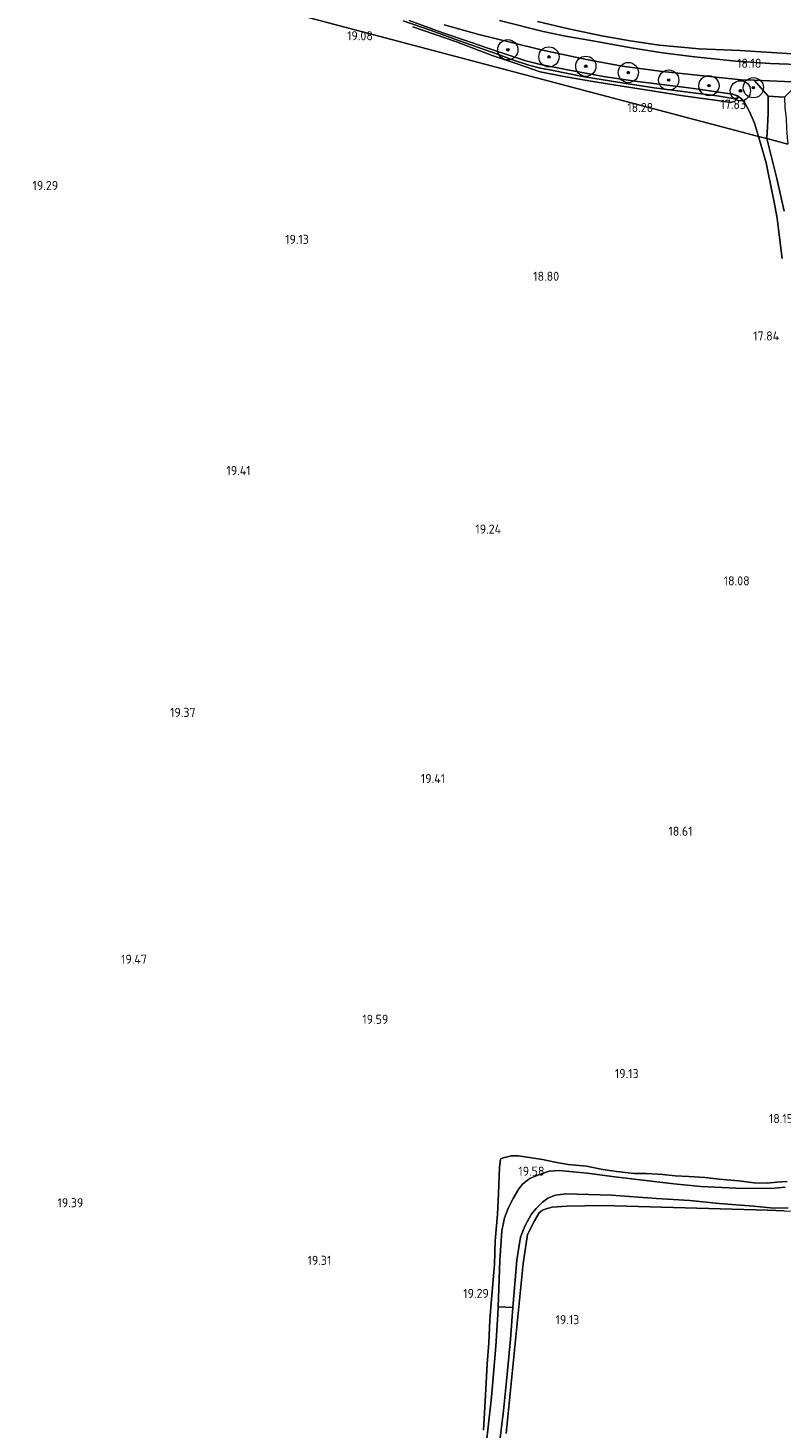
# Model space of a CAD drawing. Extents: x 196936 to 200438, y 361224 to 364196.
# Tile 8 of 256: x 197493 to 197643, y 361713 to 361990. Entities that reach past the tile are written whole.
import ezdxf
from ezdxf.enums import TextEntityAlignment as Align

# ---------------------------------------------------------------- set-up
doc = ezdxf.new("R2010")
doc.units = 0
for name, color, linetype, lineweight in [('B-ME-GR-BOOM-S', 90, 'Continuous', 25), ('B-ME-GR-BOUWLAND_AKKERBOUW-GV', 80, 'Continuous', 13), ('B-ME-GR-GRAS-GV', 60, 'Continuous', 13), ('B-ME-GW-WINNINGSVAK-GV', 130, 'Continuous', 18), ('B-ME-IE-TERREINAFSCHEIDING_KUNSTMATIG_HEKWERK-G', 20, 'IE-TERREINAFSCHEIDING-KUNSTMATIG', 18), ('B-ME-OG-HOOGTEPUNT-S', 7, 'Continuous', 25), ('B-ME-OG-WATER_GREPPEL-G', 160, 'Continuous', 18), ('B-ME-OG-WATER_SLOOT-G', 120, 'Continuous', 18), ('B-ME-VH-VERHARDING_ASFALT-GV', 252, 'Continuous', 18), ('B-ME-VH-VERHARDING_HALFVERHARDING-GV', 252, 'Continuous', 18), ('B-ME-VH-VERHARDING_STRAATBAKSTEEN-GV', 252, 'Continuous', 18)]:
    doc.layers.add(name, color=color, linetype=linetype, lineweight=lineweight)
doc.styles.add('NLCS-ISO-ANNOTATIVE-T18', font='NLCS-ISO.ttf', dxfattribs={"height": 1.8})
doc.linetypes.add('IE-TERREINAFSCHEIDING-KUNSTMATIG', pattern='A,4,[82,NLCS.SHX,S=0.75,R=90,X=0,Y=0],4,-2', length=10)

# ---------------------------------------------------------------- blocks, each defined once
blk = doc.blocks.new('SAL-HOOGTELABEL-SO')
at = {"color": 0, "linetype": 'ByBlock', "lineweight": -2, "style": 'NLCS-ISO-ANNOTATIVE-T18'}
blk.add_attdef('HOOGTE', text='', height=1.8, dxfattribs=at).set_placement((2.79, 0), align=Align.RIGHT)
blk = doc.blocks.new('SGR-BOOM_01-SO')
at = {"linetype": 'ByBlock', "lineweight": 18}
h = blk.add_hatch(color=0, dxfattribs=at)
h.dxf.hatch_style = 1
edge = h.paths.add_edge_path()
edge.add_arc((0, 0), 0.25, 0, 360)
at = {"color": 0, "linetype": 'ByBlock', "lineweight": 18}
for radius in [2, 0.25]:
    blk.add_circle((0, 0), radius, dxfattribs=at)

msp = doc.modelspace()

# ---------------------------------------------------------------- linework, layer by layer
at = {"layer": 'B-ME-GR-BOUWLAND_AKKERBOUW-GV'}
for points in [[(197327.992, 362050.826, 19.388), (197638.082, 361968.866, 17.933), (197639.589, 361963.621, 17.862), (197639.997, 361961.672, 17.82), (197641.1, 361956.189, 17.78), (197641.765, 361952.686, 17.714), (197642.306, 361948.345, 17.717), (197642.792, 361944.669, 17.717)], [(197569.665, 361990.546, 18.864), (197578.285, 361987.539, 18.775), (197585.399, 361984.871, 18.802), (197590.096, 361983.254, 18.736), (197591.608, 361982.721, 18.771), (197594.848, 361981.63, 18.74), (197599.221, 361980.795, 18.592), (197605.307, 361979.736, 18.422), (197611.126, 361978.762, 18.294), (197617.823, 361977.742, 18.12), (197623.189, 361976.903, 18.03), (197630.001, 361975.925, 17.868), (197632.639, 361975.593, 17.841), (197633.385, 361975.838, 17.809), (197633.944, 361976.381, 17.825), (197633.915, 361976.853, 17.856), (197634.795, 361976.226, 17.901), (197635.393, 361975.406, 17.917), (197636.23, 361973.894, 17.934), (197637.31, 361971.488, 17.954), (197638.082, 361968.866, 17.933), (197327.992, 362050.826, 19.388)], [(197643.791, 361762.089, 18.062), (197641.674, 361761.92, 18.125), (197639.789, 361761.759, 18.182), (197637.236, 361761.83, 18.213), (197634.131, 361762.201, 18.279), (197630.321, 361762.516, 18.378), (197627.441, 361762.865, 18.469), (197624.291, 361763.05, 18.555), (197621.59, 361763.19, 18.719), (197619.153, 361763.463, 18.813), (197615.933, 361763.632, 18.907), (197613.465, 361763.648, 18.933), (197610.004, 361764.042, 18.938), (197607.279, 361764.484, 18.998), (197604.042, 361765.119, 19.022), (197600.433, 361765.451, 19.118), (197597.778, 361765.909, 19.167), (197595.341, 361766.445, 19.243), (197592.314, 361766.863, 19.35), (197590.513, 361767.176, 19.431), (197589.155, 361767.149, 19.433), (197588.17, 361766.898, 19.491), (197587.821, 361766.82, 19.485), (197587.217, 361766.639, 19.517), (197587.093, 361766.538, 19.517), (197587.031, 361766.422, 19.517), (197586.795, 361764.931, 19.493), (197586.623, 361759.701, 19.436), (197586.394, 361755.573, 19.379), (197585.959, 361750.342, 19.358), (197585.825, 361745.663, 19.384), (197585.254, 361738.819, 19.426), (197584.932, 361734.713, 19.413), (197584.697, 361730.158, 19.459), (197584.375, 361725.921, 19.459), (197583.984, 361718.603, 19.501), (197583.651, 361712.853, 19.496)], [(197588.15, 361712.229, 19.47), (197591.508, 361745.88, 19.494), (197592.375, 361751.587, 19.449), (197593.766, 361754.269, 19.348), (197594.685, 361755.855, 19.354), (197595.312, 361756.392, 19.348), (197596.25, 361756.721, 19.294), (197597.235, 361756.972, 19.213), (197600.159, 361757.205, 19.14), (197607.305, 361757.318, 19.059), (197639.884, 361756.437, 18.105), (197643.14, 361756.261, 18.08), (197648.845, 361756.077, 17.933), (197651.782, 361755.886, 17.837), (197654.971, 361755.821, 17.792), (197656.548, 361755.714, 17.792), (197657.37, 361755.929, 18.003), (197668.634, 361755.332, 17.597), (197670.206, 361755.406, 17.693), (197670.333, 361746.828, 17.747), (197670.288, 361733.338, 17.664), (197670.278, 361729.521, 17.689), (197670.29, 361719.657, 17.542), (197668.843, 361709.065, 17.413)]]:
    msp.add_polyline3d(points, dxfattribs=at)
at = {"layer": 'B-ME-GR-GRAS-GV'}
for points in [[(197568.95, 361991.759, 18.957), (197575.599, 361989.366, 18.945), (197581.094, 361987.491, 18.914), (197584.328, 361986.346, 18.914), (197588.288, 361985.035, 18.86), (197592.036, 361983.803, 18.837), (197594.932, 361983.083, 18.728), (197599.947, 361982.064, 18.596), (197607.429, 361980.677, 18.375), (197613.588, 361979.775, 18.236), (197623.244, 361978.579, 18.1), (197626.233, 361978.18, 18.027), (197630.165, 361977.589, 17.922), (197632.967, 361977.239, 17.879), (197633.915, 361976.853, 17.856), (197633.944, 361976.381, 17.825), (197633.071, 361976.381, 17.753), (197629.91, 361976.856, 17.695), (197624.609, 361977.522, 17.734), (197617.429, 361978.488, 17.897), (197611.053, 361979.444, 18.065), (197603.242, 361980.704, 18.283), (197597.444, 361981.871, 18.458), (197594.953, 361982.38, 18.528), (197592.631, 361982.925, 18.54), (197589.376, 361984.021, 18.618), (197586.637, 361985.029, 18.645), (197582.294, 361986.555, 18.657), (197577.951, 361988.081, 18.622), (197573.299, 361989.809, 18.641), (197567.754, 361991.723, 18.661)], [(197567.754, 361991.723, 18.661), (197573.299, 361989.809, 18.641), (197577.951, 361988.081, 18.622), (197582.294, 361986.555, 18.657), (197586.637, 361985.029, 18.645), (197589.376, 361984.021, 18.618), (197592.631, 361982.925, 18.54), (197594.953, 361982.38, 18.528), (197597.444, 361981.871, 18.458), (197603.242, 361980.704, 18.283), (197611.053, 361979.444, 18.065), (197617.429, 361978.488, 17.897), (197624.609, 361977.522, 17.734), (197629.91, 361976.856, 17.695), (197633.071, 361976.381, 17.753), (197633.944, 361976.381, 17.825), (197633.385, 361975.838, 17.809), (197632.639, 361975.593, 17.841), (197630.001, 361975.925, 17.868), (197623.189, 361976.903, 18.03), (197617.823, 361977.742, 18.12), (197611.126, 361978.762, 18.294), (197605.307, 361979.736, 18.422), (197599.221, 361980.795, 18.592), (197594.848, 361981.63, 18.74), (197591.608, 361982.721, 18.771), (197590.096, 361983.254, 18.736), (197585.399, 361984.871, 18.802), (197578.285, 361987.539, 18.775), (197569.665, 361990.546, 18.864)], [(197575.873, 361990.933, 18.946), (197582.72, 361989.017, 18.876), (197589.429, 361987.336, 18.822), (197595.048, 361985.974, 18.752), (197604.044, 361984.085, 18.559), (197611.068, 361982.753, 18.366), (197619.083, 361981.665, 18.277), (197624.681, 361981.075, 18.269), (197634.658, 361980.063, 18.223), (197637.222, 361979.95, 18.251), (197640.023, 361976.807, 18.098), (197639.978, 361973.355, 17.984), (197639.832, 361969.551, 17.912), (197639.759, 361968.423, 17.905), (197638.082, 361968.866, 17.933), (197637.31, 361971.488, 17.954), (197636.23, 361973.894, 17.934), (197635.393, 361975.406, 17.917), (197634.795, 361976.226, 17.901), (197633.915, 361976.853, 17.856), (197632.967, 361977.239, 17.879), (197630.165, 361977.589, 17.922), (197626.233, 361978.18, 18.027), (197623.244, 361978.579, 18.1), (197613.588, 361979.775, 18.236), (197607.429, 361980.677, 18.375), (197599.947, 361982.064, 18.596), (197594.932, 361983.083, 18.728), (197592.036, 361983.803, 18.837), (197588.288, 361985.035, 18.86), (197584.328, 361986.346, 18.914), (197581.094, 361987.491, 18.914), (197575.599, 361989.366, 18.945), (197568.95, 361991.759, 18.957)], [(197725.927, 361990.716, 17.999), (197716.303, 361988.973, 18.014), (197706.451, 361987.421, 18.105), (197702.257, 361986.775, 18.109), (197696.422, 361985.918, 18.097), (197690.529, 361985.157, 18.054), (197684.99, 361984.677, 18.066), (197679.049, 361984.051, 18.05), (197673.078, 361983.472, 18.058), (197669.324, 361983.289, 17.939), (197660.887, 361983.158, 17.975), (197654.453, 361983.031, 18.014), (197645.776, 361983.11, 18.077), (197640.425, 361983.304, 18.077), (197633.596, 361983.712, 18.098), (197625.397, 361984.587, 18.179), (197619.081, 361985.385, 18.233), (197612.889, 361986.351, 18.341), (197605.274, 361987.788, 18.446), (197599.856, 361988.677, 18.56), (197595.469, 361989.617, 18.599), (197586.833, 361991.763, 18.68)], [(197594.327, 361991.566, 18.807), (197600.507, 361990.124, 18.684), (197607.088, 361988.748, 18.594), (197612.679, 361987.795, 18.377), (197618.504, 361986.927, 18.25), (197626.363, 361986.162, 18.246), (197634.383, 361985.828, 18.167), (197651.058, 361984.805, 17.95), (197653.399, 361984.648, 18.006), (197655.204, 361984.468, 18.104), (197658.057, 361984.617, 18.156), (197663.971, 361984.525, 18.167), (197669.05, 361984.979, 18.195), (197672.341, 361985.021, 18.187), (197676.742, 361985.441, 18.227), (197683.472, 361986.097, 18.309), (197688.453, 361986.675, 18.262), (197692.349, 361987.097, 18.242), (197695.228, 361987.467, 18.207), (197702.317, 361988.307, 18.238), (197705.955, 361988.927, 18.25), (197710.653, 361989.734, 18.298), (197715.627, 361990.256, 18.302), (197721.269, 361991.206, 18.306)], [(197642.792, 361944.669, 17.717), (197642.306, 361948.345, 17.717), (197641.765, 361952.686, 17.714), (197641.1, 361956.189, 17.78), (197639.997, 361961.672, 17.82), (197639.589, 361963.621, 17.862), (197638.082, 361968.866, 17.933), (197639.759, 361968.423, 17.905), (197641.688, 361960.555, 17.897), (197643.18, 361954.039, 17.887)], [(197583.651, 361712.853, 19.496), (197583.984, 361718.603, 19.501), (197584.375, 361725.921, 19.459), (197584.697, 361730.158, 19.459), (197584.932, 361734.713, 19.413), (197585.254, 361738.819, 19.426), (197585.825, 361745.663, 19.384), (197585.959, 361750.342, 19.358), (197586.394, 361755.573, 19.379), (197586.623, 361759.701, 19.436), (197586.795, 361764.931, 19.493), (197587.031, 361766.422, 19.517), (197587.093, 361766.538, 19.517), (197587.217, 361766.639, 19.517), (197587.821, 361766.82, 19.485), (197588.17, 361766.898, 19.491), (197589.155, 361767.149, 19.433), (197590.513, 361767.176, 19.431), (197592.314, 361766.863, 19.35), (197595.341, 361766.445, 19.243), (197597.778, 361765.909, 19.167), (197600.433, 361765.451, 19.118), (197604.042, 361765.119, 19.022), (197607.279, 361764.484, 18.998), (197610.004, 361764.042, 18.938), (197613.465, 361763.648, 18.933), (197615.933, 361763.632, 18.907), (197619.153, 361763.463, 18.813), (197621.59, 361763.19, 18.719), (197624.291, 361763.05, 18.555), (197627.441, 361762.865, 18.469), (197630.321, 361762.516, 18.378), (197634.131, 361762.201, 18.279), (197637.236, 361761.83, 18.213), (197639.789, 361761.759, 18.182), (197641.674, 361761.92, 18.125), (197643.791, 361762.089, 18.062)], [(197643.354, 361760.957, 18.238), (197640.623, 361760.709, 18.34), (197633.577, 361760.736, 18.535), (197626.686, 361761.12, 18.728), (197621.346, 361761.648, 18.926), (197609.649, 361762.989, 19.161), (197604.2, 361763.741, 19.271), (197598.627, 361764.261, 19.351), (197596.657, 361764.155, 19.453), (197594.959, 361763.553, 19.516), (197592.975, 361762.724, 19.576), (197592.386, 361762.343, 19.578), (197591.403, 361761.564, 19.557), (197590.676, 361760.623, 19.542), (197589.541, 361758.696, 19.518), (197588.607, 361756.916, 19.516), (197587.775, 361754.881, 19.503), (197587.247, 361752.342, 19.43), (197586.883, 361746.467, 19.385), (197586.568, 361737.267, 19.39), (197586.517, 361735.781, 19.388), (197586.124, 361729.519, 19.508), (197585.236, 361719.39, 19.508), (197583.494, 361704.2, 19.563)], [(197586.623, 361708.687, 19.515), (197587.582, 361716.726, 19.526), (197588.42, 361724.624, 19.468), (197588.973, 361730.908, 19.49), (197589.466, 361737.178, 19.399), (197590.26, 361746.513, 19.385), (197591.006, 361751.037, 19.352), (197591.813, 361753.264, 19.354), (197593.097, 361755.572, 19.388), (197594.094, 361756.724, 19.429), (197595.354, 361758.011, 19.454), (197596.367, 361758.759, 19.465), (197597.883, 361759.355, 19.44), (197598.898, 361759.533, 19.44), (197599.979, 361759.636, 19.379), (197608.984, 361759.353, 19.268), (197617.922, 361758.686, 19.014), (197624.508, 361758.314, 18.792), (197630.302, 361757.739, 18.631), (197637.076, 361757.207, 18.371), (197641.149, 361756.829, 18.257), (197643.931, 361756.884, 18.171)], [(197643.14, 361756.261, 18.08), (197639.884, 361756.437, 18.105), (197607.305, 361757.318, 19.059), (197600.159, 361757.205, 19.14), (197597.235, 361756.972, 19.213), (197596.25, 361756.721, 19.294), (197595.312, 361756.392, 19.348), (197594.685, 361755.855, 19.354), (197593.766, 361754.269, 19.348), (197592.375, 361751.587, 19.449), (197591.508, 361745.88, 19.494), (197588.15, 361712.229, 19.47)]]:
    msp.add_polyline3d(points, dxfattribs=at)
at = {"layer": 'B-ME-GW-WINNINGSVAK-GV'}
msp.add_polyline3d([(197721.269, 361991.206, 18.306), (197715.627, 361990.256, 18.302), (197710.653, 361989.734, 18.298), (197705.955, 361988.927, 18.25), (197702.317, 361988.307, 18.238), (197695.228, 361987.467, 18.207), (197692.349, 361987.097, 18.242), (197688.453, 361986.675, 18.262), (197683.472, 361986.097, 18.309), (197676.742, 361985.441, 18.227), (197672.341, 361985.021, 18.187), (197669.05, 361984.979, 18.195), (197663.971, 361984.525, 18.167), (197658.057, 361984.617, 18.156), (197655.204, 361984.468, 18.104), (197653.399, 361984.648, 18.006), (197651.058, 361984.805, 17.95), (197634.383, 361985.828, 18.167), (197626.363, 361986.162, 18.246), (197618.504, 361986.927, 18.25), (197612.679, 361987.795, 18.377), (197607.088, 361988.748, 18.594), (197600.507, 361990.124, 18.684), (197594.327, 361991.566, 18.807)], dxfattribs=at)
at = {"layer": 'B-ME-IE-TERREINAFSCHEIDING_KUNSTMATIG_HEKWERK-G'}
msp.add_polyline3d([(197721.269, 361991.206, 18.306), (197715.627, 361990.256, 18.302), (197710.653, 361989.734, 18.298), (197705.955, 361988.927, 18.25), (197702.317, 361988.307, 18.238), (197695.228, 361987.467, 18.207), (197692.349, 361987.097, 18.242), (197688.453, 361986.675, 18.262), (197683.472, 361986.097, 18.309), (197676.742, 361985.441, 18.227), (197672.341, 361985.021, 18.187), (197669.05, 361984.979, 18.195), (197663.971, 361984.525, 18.167), (197658.057, 361984.617, 18.156), (197655.204, 361984.468, 18.104), (197653.399, 361984.648, 18.006), (197651.058, 361984.805, 17.95), (197634.383, 361985.828, 18.167), (197626.363, 361986.162, 18.246), (197618.504, 361986.927, 18.25), (197612.679, 361987.795, 18.377), (197607.088, 361988.748, 18.594), (197600.507, 361990.124, 18.684), (197594.327, 361991.566, 18.807)], dxfattribs=at)
at = {"layer": 'B-ME-OG-WATER_GREPPEL-G'}
msp.add_polyline3d([(197633.071, 361976.381, 17.753), (197629.91, 361976.856, 17.695), (197624.609, 361977.522, 17.734), (197617.429, 361978.488, 17.897), (197611.053, 361979.444, 18.065), (197603.242, 361980.704, 18.283), (197597.444, 361981.871, 18.458), (197594.953, 361982.38, 18.528), (197592.631, 361982.925, 18.54), (197589.376, 361984.021, 18.618), (197586.637, 361985.029, 18.645), (197582.294, 361986.555, 18.657), (197577.951, 361988.081, 18.622), (197573.299, 361989.809, 18.641), (197567.754, 361991.723, 18.661)], dxfattribs=at)
at = {"layer": 'B-ME-OG-WATER_SLOOT-G'}
for points in [[(197623.244, 361978.579, 18.1), (197613.588, 361979.775, 18.236), (197607.429, 361980.677, 18.375), (197599.947, 361982.064, 18.596), (197594.932, 361983.083, 18.728), (197592.036, 361983.803, 18.837), (197588.288, 361985.035, 18.86), (197584.328, 361986.346, 18.914), (197581.094, 361987.491, 18.914), (197575.599, 361989.366, 18.945), (197568.95, 361991.759, 18.957)], [(197569.665, 361990.546, 18.864), (197578.285, 361987.539, 18.775), (197585.399, 361984.871, 18.802), (197590.096, 361983.254, 18.736), (197591.608, 361982.721, 18.771), (197594.848, 361981.63, 18.74), (197599.221, 361980.795, 18.592), (197605.307, 361979.736, 18.422), (197611.126, 361978.762, 18.294), (197617.823, 361977.742, 18.12), (197623.189, 361976.903, 18.03), (197630.001, 361975.925, 17.868), (197632.639, 361975.593, 17.841), (197633.385, 361975.838, 17.809), (197633.944, 361976.381, 17.825), (197633.915, 361976.853, 17.856), (197632.967, 361977.239, 17.879), (197630.165, 361977.589, 17.922), (197626.233, 361978.18, 18.027), (197623.244, 361978.579, 18.1)]]:
    msp.add_polyline3d(points, dxfattribs=at)
at = {"layer": 'B-ME-VH-VERHARDING_ASFALT-GV'}
for points in [[(197750.34, 361991.74, 18.185), (197735.882, 361988.951, 18.093), (197725.7, 361986.989, 18.062), (197712.971, 361984.88, 18.116), (197709.924, 361984.493, 18.143), (197702.975, 361983.275, 18.101), (197696.62, 361982.454, 18.053), (197689.543, 361981.708, 18.029), (197683.791, 361981.084, 17.96), (197677.201, 361980.277, 17.999), (197669.783, 361979.867, 18.022), (197659.952, 361979.514, 17.999), (197651.267, 361979.332, 18.045), (197646.237, 361979.553, 18.208), (197637.222, 361979.95, 18.251), (197634.658, 361980.063, 18.223), (197624.681, 361981.075, 18.269), (197619.083, 361981.665, 18.277), (197611.068, 361982.753, 18.366), (197604.044, 361984.085, 18.559), (197595.048, 361985.974, 18.752), (197589.429, 361987.336, 18.822), (197582.72, 361989.017, 18.876), (197575.873, 361990.933, 18.946)], [(197586.833, 361991.763, 18.68), (197595.469, 361989.617, 18.599), (197599.856, 361988.677, 18.56), (197605.274, 361987.788, 18.446), (197612.889, 361986.351, 18.341), (197619.081, 361985.385, 18.233), (197625.397, 361984.587, 18.179), (197633.596, 361983.712, 18.098), (197640.425, 361983.304, 18.077), (197645.776, 361983.11, 18.077), (197654.453, 361983.031, 18.014), (197660.887, 361983.158, 17.975), (197669.324, 361983.289, 17.939), (197673.078, 361983.472, 18.058), (197679.049, 361984.051, 18.05), (197684.99, 361984.677, 18.066), (197690.529, 361985.157, 18.054), (197696.422, 361985.918, 18.097), (197702.257, 361986.775, 18.109), (197706.451, 361987.421, 18.105), (197716.303, 361988.973, 18.014), (197725.927, 361990.716, 17.999)], [(197583.494, 361704.2, 19.563), (197585.236, 361719.39, 19.508), (197586.124, 361729.519, 19.508), (197586.517, 361735.781, 19.388), (197586.568, 361737.267, 19.39), (197589.466, 361737.178, 19.399), (197588.973, 361730.908, 19.49), (197588.42, 361724.624, 19.468), (197587.582, 361716.726, 19.526), (197586.623, 361708.687, 19.515)]]:
    msp.add_polyline3d(points, dxfattribs=at)
at = {"layer": 'B-ME-VH-VERHARDING_HALFVERHARDING-GV'}
msp.add_polyline3d([(197643.737, 361968.629, 17.93), (197643.892, 361967.33, 17.96), (197639.759, 361968.423, 17.905), (197639.832, 361969.551, 17.912), (197639.978, 361973.355, 17.984), (197640.023, 361976.807, 18.098), (197643.253, 361976.608, 18.176), (197643.32, 361974.582, 18.005), (197643.554, 361972.396, 17.882), (197643.634, 361970.455, 17.828)], close=True, dxfattribs=at)
for points in [[(197643.18, 361954.039, 17.887), (197641.688, 361960.555, 17.897), (197639.759, 361968.423, 17.905), (197643.892, 361967.33, 17.96)], [(197643.931, 361756.884, 18.171), (197641.149, 361756.829, 18.257), (197637.076, 361757.207, 18.371), (197630.302, 361757.739, 18.631), (197624.508, 361758.314, 18.792), (197617.922, 361758.686, 19.014), (197608.984, 361759.353, 19.268), (197599.979, 361759.636, 19.379), (197598.898, 361759.533, 19.44), (197597.883, 361759.355, 19.44), (197596.367, 361758.759, 19.465), (197595.354, 361758.011, 19.454), (197594.094, 361756.724, 19.429), (197593.097, 361755.572, 19.388), (197591.813, 361753.264, 19.354), (197591.006, 361751.037, 19.352), (197590.26, 361746.513, 19.385), (197589.466, 361737.178, 19.399), (197586.568, 361737.267, 19.39), (197586.883, 361746.467, 19.385), (197587.247, 361752.342, 19.43), (197587.775, 361754.881, 19.503), (197588.607, 361756.916, 19.516), (197589.541, 361758.696, 19.518), (197590.676, 361760.623, 19.542), (197591.403, 361761.564, 19.557), (197592.386, 361762.343, 19.578), (197592.975, 361762.724, 19.576), (197594.959, 361763.553, 19.516), (197596.657, 361764.155, 19.453), (197598.627, 361764.261, 19.351), (197604.2, 361763.741, 19.271), (197609.649, 361762.989, 19.161), (197621.346, 361761.648, 18.926), (197626.686, 361761.12, 18.728), (197633.577, 361760.736, 18.535), (197640.623, 361760.709, 18.34), (197643.354, 361760.957, 18.238)]]:
    msp.add_polyline3d(points, dxfattribs=at)
at = {"layer": 'B-ME-VH-VERHARDING_STRAATBAKSTEEN-GV'}
msp.add_polyline3d([(197646.237, 361979.553, 18.208), (197643.253, 361976.608, 18.176), (197640.023, 361976.807, 18.098), (197637.222, 361979.95, 18.251)], close=True, dxfattribs=at)

# ---------------------------------------------------------------- block references
at = {"layer": 'B-ME-GR-BOOM-S'}
for p in [(197588.463, 361985.995, 18.909), (197596.611, 361984.58, 18.72), (197603.898, 361982.733, 18.5), (197612.317, 361981.484, 18.316), (197620.317, 361980.002, 18.217), (197628.276, 361978.89, 18.123), (197637.068, 361978.484, 18.162), (197634.509, 361977.879, 18.152)]:
    msp.add_blockref('SGR-BOOM_01-SO', p, dxfattribs=at)
at = {"layer": 'B-ME-OG-HOOGTEPUNT-S'}
for p, values in [((197558.963, 361987.868, 19.077), {'HOOGTE': '19.08'}), ((197635.871, 361982.43, 18.179), {'HOOGTE': '18.18'}), ((197614.459, 361973.666, 18.275), {'HOOGTE': '18.28'}), ((197632.838, 361974.294, 17.825), {'HOOGTE': '17.83'}), ((197496.669, 361958.236, 19.293), {'HOOGTE': '19.29'}), ((197546.297, 361947.584, 19.125), {'HOOGTE': '19.13'}), ((197595.837, 361940.282, 18.804), {'HOOGTE': '18.80'}), ((197639.403, 361928.47, 17.836), {'HOOGTE': '17.84'}), ((197534.762, 361901.85, 19.407), {'HOOGTE': '19.41'}), ((197584.349, 361890.26, 19.238), {'HOOGTE': '19.24'}), ((197633.547, 361880.026, 18.082), {'HOOGTE': '18.08'}), ((197523.865, 361853.992, 19.374), {'HOOGTE': '19.37'}), ((197573.245, 361840.901, 19.411), {'HOOGTE': '19.41'}), ((197622.229, 361830.478, 18.613), {'HOOGTE': '18.61'}), ((197514.24, 361805.169, 19.467), {'HOOGTE': '19.47'}), ((197562.026, 361793.27, 19.592), {'HOOGTE': '19.59'}), ((197611.562, 361782.537, 19.131), {'HOOGTE': '19.13'}), ((197642.131, 361773.622, 18.145), {'HOOGTE': '18.15'}), ((197592.94, 361763.223, 19.575), {'HOOGTE': '19.58'}), ((197501.649, 361756.976, 19.39), {'HOOGTE': '19.39'}), ((197550.737, 361745.582, 19.312), {'HOOGTE': '19.31'}), ((197581.916, 361739.019, 19.29), {'HOOGTE': '19.29'}), ((197599.825, 361733.837, 19.131), {'HOOGTE': '19.13'})]:
    msp.add_blockref('SAL-HOOGTELABEL-SO', p, dxfattribs=at).add_auto_attribs(values)

doc.saveas('drawing.dxf')
